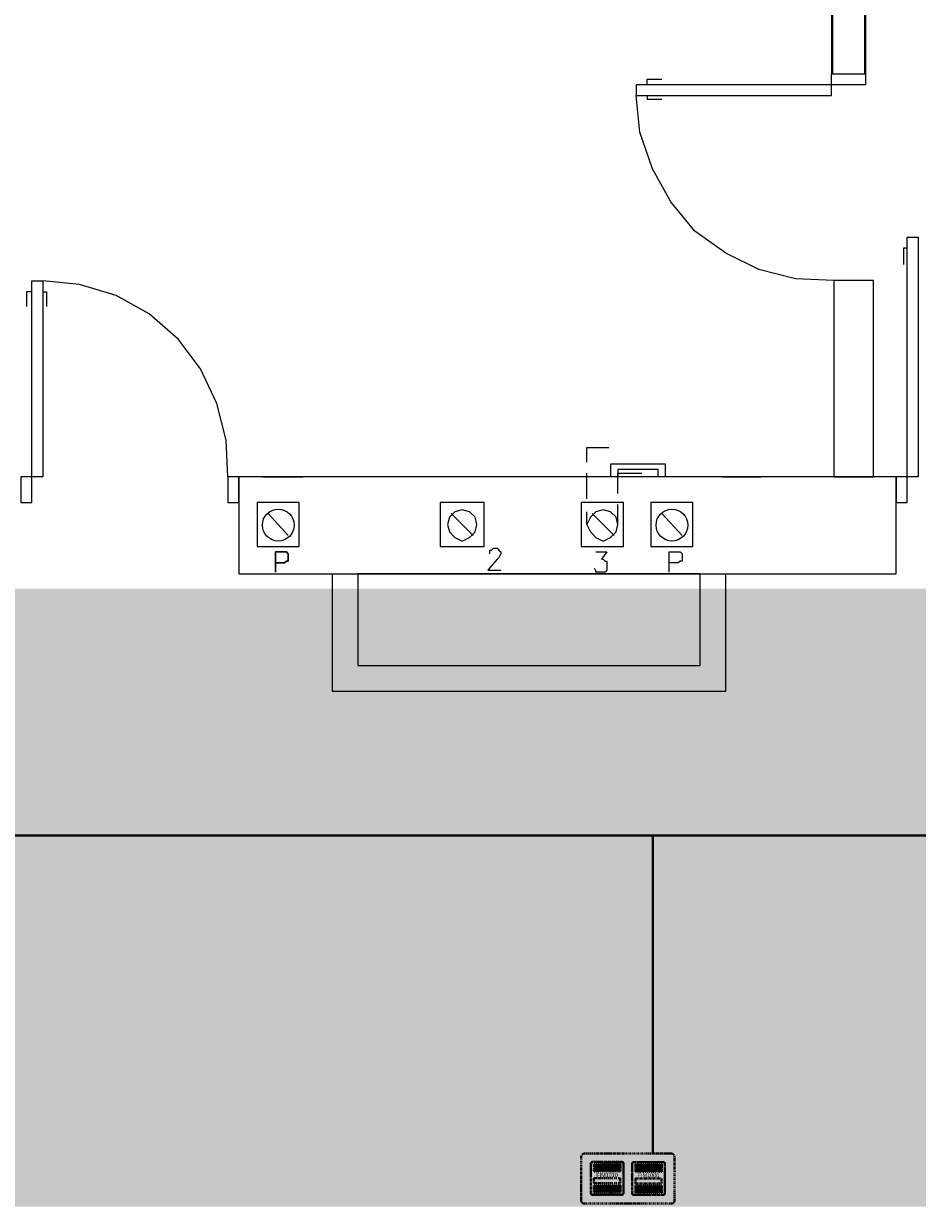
# Model space of a CAD drawing. Header units: millimetres. Extents: x 1 to 17496, y 1 to 30809.
# Tile 176 of 256: x 8362 to 8773, y 28782 to 29327. Entities that reach past the tile are written whole.
import ezdxf
from ezdxf.enums import TextEntityAlignment as Align

# ---------------------------------------------------------------- set-up
doc = ezdxf.new("R2010")
doc.units = ezdxf.units.MM
doc.linetypes.add('BORDER', pattern=[1.75, 0.5, -0.25, 0.5, -0.25, 0, -0.25])
doc.linetypes.add('CENTER', pattern=[2, 1.25, -0.25, 0.25, -0.25])
for name, color, linetype, lineweight in [('0_Przyz_FIM1000', 1, 'CENTER', 40), ('0_Przyz_FIM1100', 1, 'BORDER', 40), ('0_Przyz_instalacja do central', 1, 'Continuous', 40), ('0_Przyz_Ramka x4', 1, 'BORDER', 40), ('N_SSP_ewakuacja', 4, 'CENTER', 40)]:
    doc.layers.add(name, color=color, linetype=linetype, lineweight=lineweight)
for name, color, linetype in [('2DE_TXTMARK', 41, 'Continuous'), ('2DE_TXTNUM', 11, 'Continuous'), ('PDF _Geometria', 7, 'Continuous')]:
    doc.layers.add(name, color=color, linetype=linetype)
doc.styles.add('CP_ATTR', font='ARIAL.TTF')
doc.styles.add('CP_ELATT', font='ARIAL.TTF')

# ---------------------------------------------------------------- blocks, each defined once
blk = doc.blocks.new('2de_abb_sig_046_18mvjo')
blk.add_lwpolyline([(0, 40), (0, 0, 0.414214), (1.5, -1.5), (21.5, -1.5, 0.414214), (23, 0), (23, 40, 0.414214), (21.5, 41.5), (1.5, 41.5, 0.414214)], format="xyb", close=True)
at = {"flags": 128}
for points in [[(4, 22.6), (4, 36.4)], [(4.6, 37), (18.4, 37)], [(19, 36.4), (19, 22.6)], [(18.4, 22), (4.6, 22)], [(4, 3.6), (4, 17.4)], [(4.6, 18), (18.4, 18)], [(19, 17.4), (19, 3.6)], [(18.4, 3), (4.6, 3)]]:
    blk.add_lwpolyline(points, dxfattribs=at)
for centre, start, end in [((4.6, 36.4), 90, 180), ((18.4, 36.4), 0, 90), ((4.6, 22.6), 180, 270), ((18.4, 22.6), 270, 0), ((4.6, 17.4), 90, 180), ((18.4, 17.4), 0, 90), ((4.6, 3.6), 180, 270), ((18.4, 3.6), 270, 0)]:
    blk.add_arc(centre, 0.6, start, end)
at = {"linetype": 'Continuous', "style": 'CP_ATTR', "flags": 9}
for tag in ['NAME', 'ARTICLE', 'MARK2', 'OTHER1', 'PRODUCT-TYPE', 'ORDER-NO', 'PRODUCER', 'VOLTAGE', 'CURRENT', 'POWER', 'CHARACTER', 'IP', 'OTHER', 'LINK', 'WEIGHT', 'NUMBER', 'GROUP', 'FUNCTION', 'EL-STATUS']:
    blk.add_attdef(tag, text='', height=0.00005, dxfattribs=at).set_placement((0, 0), align=Align.MIDDLE_LEFT)
at = {"layer": '2DE_TXTMARK', "linetype": 'ByBlock', "style": 'CP_ATTR', "width": 0.8, "flags": 8}
blk.add_attdef('MARK1', text='', height=1.8, dxfattribs=at).set_placement((11.5, 47), align=Align.CENTER)
at = {"layer": '2DE_TXTNUM', "style": 'CP_ELATT', "width": 0.8}
blk.add_attdef('TAG', text='', height=2.5, dxfattribs=at).set_placement((11.5, 43), align=Align.CENTER)
blk = doc.blocks.new('2de_abb_sig_007_fzx2ohn')
blk.add_hatch(color=10).paths.add_polyline_path([(1.5, -2.25), (13.5, -2.25), (13.5, 0), (1.5, 0)])
at = {"color": 10}
for p, q in [((1.5, 0), (13.5, 0)), ((1.5, 0), (1.5, -2.25)), ((13.5, 0), (13.5, -2.25)), ((1.5, -2.25), (13.5, -2.25))]:
    blk.add_line(p, q, dxfattribs=at)
at = {"flags": 128}
for points in [[(0, -6.9), (0, 6.9)], [(0.6, 7.5), (14.4, 7.5)], [(15, 6.9), (15, -6.9)], [(14.4, -7.5), (0.6, -7.5)]]:
    blk.add_lwpolyline(points, dxfattribs=at)
for points in [[(1.5, 3.38), (1.5, 6.38)], [(1.95, 6.38), (1.95, 3.38)], [(2.4, 3.38), (2.4, 6.38)], [(2.85, 6.38), (2.85, 3.38)], [(3.3, 3.38), (3.3, 6.38)], [(3.75, 6.38), (3.75, 3.38)], [(4.2, 3.38), (4.2, 6.38)], [(4.65, 6.38), (4.65, 3.38)], [(5.1, 3.38), (5.1, 6.38)], [(5.55, 6.38), (5.55, 3.38)], [(6, 3.38), (6, 6.38)], [(6.45, 6.38), (6.45, 3.38)], [(6.9, 3.38), (6.9, 6.38)], [(7.35, 6.38), (7.35, 3.38)], [(7.8, 3.38), (7.8, 6.38)], [(8.25, 6.38), (8.25, 3.38)], [(8.7, 3.38), (8.7, 6.38)], [(9.15, 6.38), (9.15, 3.38)], [(9.6, 3.38), (9.6, 6.38)], [(10.05, 6.38), (10.05, 3.38)], [(10.5, 3.38), (10.5, 6.38)], [(10.95, 6.38), (10.95, 3.38)], [(11.4, 3.38), (11.4, 6.38)], [(11.85, 6.38), (11.85, 3.38)], [(12.3, 3.38), (12.3, 6.38)], [(12.75, 6.38), (12.75, 3.38)], [(13.2, 3.38), (13.2, 6.38)], [(13.65, 6.38), (13.65, 3.38)], [(1.5, -6.38), (1.5, -3.38)], [(1.95, -3.38), (1.95, -6.38)], [(2.4, -6.38), (2.4, -3.38)], [(2.85, -3.38), (2.85, -6.38)], [(3.3, -6.38), (3.3, -3.38)], [(3.75, -3.38), (3.75, -6.38)], [(4.2, -6.38), (4.2, -3.38)], [(4.65, -3.38), (4.65, -6.38)], [(5.1, -6.38), (5.1, -3.38)], [(5.55, -3.38), (5.55, -6.38)], [(6, -6.38), (6, -3.38)], [(6.45, -3.38), (6.45, -6.38)], [(6.9, -6.38), (6.9, -3.38)], [(7.35, -3.38), (7.35, -6.38)], [(7.8, -6.38), (7.8, -3.38)], [(8.25, -3.38), (8.25, -6.38)], [(8.7, -6.38), (8.7, -3.38)], [(9.15, -3.38), (9.15, -6.38)], [(9.6, -6.38), (9.6, -3.38)], [(10.05, -3.38), (10.05, -6.38)], [(10.5, -6.38), (10.5, -3.38)], [(10.95, -3.38), (10.95, -6.38)], [(11.4, -6.38), (11.4, -3.38)], [(11.85, -3.38), (11.85, -6.38)], [(12.3, -6.38), (12.3, -3.38)], [(12.75, -3.38), (12.75, -6.38)], [(13.2, -6.38), (13.2, -3.38)], [(13.65, -3.38), (13.65, -6.38)]]:
    blk.add_lwpolyline(points)
for centre, radius, start, end in [((0.6, 6.9), 0.6, 90, 180), ((1.73, 6.38), 0.225, 0, 180), ((2.63, 6.38), 0.225, 0, 180), ((3.53, 6.38), 0.225, 0, 180), ((4.43, 6.38), 0.225, 0, 180), ((5.33, 6.38), 0.225, 0, 180), ((6.23, 6.38), 0.225, 0, 180), ((7.13, 6.38), 0.225, 0, 180), ((8.03, 6.38), 0.225, 0, 180), ((8.93, 6.38), 0.225, 0, 180), ((9.83, 6.38), 0.225, 0, 180), ((10.73, 6.38), 0.225, 0, 180), ((11.63, 6.38), 0.225, 0, 180), ((12.53, 6.38), 0.225, 0, 180), ((13.43, 6.38), 0.225, 0, 180), ((14.4, 6.9), 0.6, 0, 90), ((1.73, 3.38), 0.225, 180, 0), ((2.63, 3.38), 0.225, 180, 0), ((3.53, 3.38), 0.225, 180, 0), ((4.43, 3.38), 0.225, 180, 0), ((5.33, 3.38), 0.225, 180, 0), ((6.23, 3.38), 0.225, 180, 0), ((7.13, 3.38), 0.225, 180, 0), ((8.03, 3.38), 0.225, 180, 0), ((8.93, 3.38), 0.225, 180, 0), ((9.83, 3.38), 0.225, 180, 0), ((10.73, 3.38), 0.225, 180, 0), ((11.63, 3.38), 0.225, 180, 0), ((12.53, 3.38), 0.225, 180, 0), ((13.43, 3.38), 0.225, 180, 0), ((1.73, -3.38), 0.225, 0, 180), ((2.63, -3.38), 0.225, 0, 180), ((3.53, -3.38), 0.225, 0, 180), ((4.43, -3.38), 0.225, 0, 180), ((5.33, -3.38), 0.225, 0, 180), ((6.23, -3.38), 0.225, 0, 180), ((7.13, -3.38), 0.225, 0, 180), ((8.03, -3.38), 0.225, 0, 180), ((8.93, -3.38), 0.225, 0, 180), ((9.83, -3.38), 0.225, 0, 180), ((10.73, -3.38), 0.225, 0, 180), ((11.63, -3.38), 0.225, 0, 180), ((12.53, -3.38), 0.225, 0, 180), ((13.43, -3.38), 0.225, 0, 180), ((0.6, -6.9), 0.6, 180, 270), ((1.73, -6.38), 0.225, 180, 0), ((2.63, -6.38), 0.225, 180, 0), ((3.53, -6.38), 0.225, 180, 0), ((4.43, -6.38), 0.225, 180, 0), ((5.33, -6.38), 0.225, 180, 0), ((6.23, -6.38), 0.225, 180, 0), ((7.13, -6.38), 0.225, 180, 0), ((8.03, -6.38), 0.225, 180, 0), ((8.93, -6.38), 0.225, 180, 0), ((9.83, -6.38), 0.225, 180, 0), ((10.73, -6.38), 0.225, 180, 0), ((11.63, -6.38), 0.225, 180, 0), ((12.53, -6.38), 0.225, 180, 0), ((13.43, -6.38), 0.225, 180, 0), ((14.4, -6.9), 0.6, 270, 0)]:
    blk.add_arc(centre, radius, start, end)
at = {"linetype": 'Continuous', "style": 'CP_ATTR', "flags": 9}
for tag in ['EL-STATUS', 'FUNCTION', 'GROUP', 'NUMBER', 'WEIGHT', 'LINK', 'OTHER', 'IP', 'CHARACTER', 'POWER', 'CURRENT', 'VOLTAGE', 'PRODUCER', 'ORDER-NO', 'PRODUCT-TYPE', 'OTHER1', 'MARK2', 'ARTICLE', 'NAME']:
    blk.add_attdef(tag, text='', height=0.00005, dxfattribs=at).set_placement((0, -6.9), align=Align.MIDDLE_LEFT)
at = {"layer": '2DE_TXTMARK', "linetype": 'ByBlock', "style": 'CP_ATTR', "width": 0.8, "flags": 8}
blk.add_attdef('MARK1', text='', height=1.8, dxfattribs=at).set_placement((7.5, 1.5), align=Align.MIDDLE_CENTER)
at = {"layer": '2DE_TXTNUM', "style": 'CP_ELATT', "width": 0.8}
blk.add_attdef('TAG', text='', height=2.5, dxfattribs=at).set_placement((7.5, 9), align=Align.CENTER)
blk = doc.blocks.new('2de_abb_sig_005_fzxsvu1')
blk.add_hatch(color=50).paths.add_polyline_path([(1.5, -2.25), (13.5, -2.25), (13.5, 0), (1.5, 0)])
at = {"color": 50}
for p, q in [((1.5, 0), (13.5, 0)), ((1.5, 0), (1.5, -2.25)), ((13.5, 0), (13.5, -2.25)), ((1.5, -2.25), (13.5, -2.25))]:
    blk.add_line(p, q, dxfattribs=at)
at = {"flags": 128}
for points in [[(0, -6.9), (0, 6.9)], [(0.6, 7.5), (14.4, 7.5)], [(15, 6.9), (15, -6.9)], [(14.4, -7.5), (0.6, -7.5)]]:
    blk.add_lwpolyline(points, dxfattribs=at)
for points in [[(1.5, 3.38), (1.5, 6.38)], [(1.95, 6.38), (1.95, 3.38)], [(2.4, 3.38), (2.4, 6.38)], [(2.85, 6.38), (2.85, 3.38)], [(3.3, 3.38), (3.3, 6.38)], [(3.75, 6.38), (3.75, 3.38)], [(4.2, 3.38), (4.2, 6.38)], [(4.65, 6.38), (4.65, 3.38)], [(5.1, 3.38), (5.1, 6.38)], [(5.55, 6.38), (5.55, 3.38)], [(6, 3.38), (6, 6.38)], [(6.45, 6.38), (6.45, 3.38)], [(6.9, 3.38), (6.9, 6.38)], [(7.35, 6.38), (7.35, 3.38)], [(7.8, 3.38), (7.8, 6.38)], [(8.25, 6.38), (8.25, 3.38)], [(8.7, 3.38), (8.7, 6.38)], [(9.15, 6.38), (9.15, 3.38)], [(9.6, 3.38), (9.6, 6.38)], [(10.05, 6.38), (10.05, 3.38)], [(10.5, 3.38), (10.5, 6.38)], [(10.95, 6.38), (10.95, 3.38)], [(11.4, 3.38), (11.4, 6.38)], [(11.85, 6.38), (11.85, 3.38)], [(12.3, 3.38), (12.3, 6.38)], [(12.75, 6.38), (12.75, 3.38)], [(13.2, 3.38), (13.2, 6.38)], [(13.65, 6.38), (13.65, 3.38)], [(1.5, -6.38), (1.5, -3.38)], [(1.95, -3.38), (1.95, -6.38)], [(2.4, -6.38), (2.4, -3.38)], [(2.85, -3.38), (2.85, -6.38)], [(3.3, -6.38), (3.3, -3.38)], [(3.75, -3.38), (3.75, -6.38)], [(4.2, -6.38), (4.2, -3.38)], [(4.65, -3.38), (4.65, -6.38)], [(5.1, -6.38), (5.1, -3.38)], [(5.55, -3.38), (5.55, -6.38)], [(6, -6.38), (6, -3.38)], [(6.45, -3.38), (6.45, -6.38)], [(6.9, -6.38), (6.9, -3.38)], [(7.35, -3.38), (7.35, -6.38)], [(7.8, -6.38), (7.8, -3.38)], [(8.25, -3.38), (8.25, -6.38)], [(8.7, -6.38), (8.7, -3.38)], [(9.15, -3.38), (9.15, -6.38)], [(9.6, -6.38), (9.6, -3.38)], [(10.05, -3.38), (10.05, -6.38)], [(10.5, -6.38), (10.5, -3.38)], [(10.95, -3.38), (10.95, -6.38)], [(11.4, -6.38), (11.4, -3.38)], [(11.85, -3.38), (11.85, -6.38)], [(12.3, -6.38), (12.3, -3.38)], [(12.75, -3.38), (12.75, -6.38)], [(13.2, -6.38), (13.2, -3.38)], [(13.65, -3.38), (13.65, -6.38)]]:
    blk.add_lwpolyline(points)
for centre, radius, start, end in [((0.6, 6.9), 0.6, 90, 180), ((1.73, 6.38), 0.225, 0, 180), ((2.63, 6.38), 0.225, 0, 180), ((3.53, 6.38), 0.225, 0, 180), ((4.43, 6.38), 0.225, 0, 180), ((5.33, 6.38), 0.225, 0, 180), ((6.23, 6.38), 0.225, 0, 180), ((7.13, 6.38), 0.225, 0, 180), ((8.03, 6.38), 0.225, 0, 180), ((8.93, 6.38), 0.225, 0, 180), ((9.83, 6.38), 0.225, 0, 180), ((10.73, 6.38), 0.225, 0, 180), ((11.63, 6.38), 0.225, 0, 180), ((12.53, 6.38), 0.225, 0, 180), ((13.43, 6.38), 0.225, 0, 180), ((14.4, 6.9), 0.6, 0, 90), ((1.73, 3.38), 0.225, 180, 0), ((2.63, 3.38), 0.225, 180, 0), ((3.53, 3.38), 0.225, 180, 0), ((4.43, 3.38), 0.225, 180, 0), ((5.33, 3.38), 0.225, 180, 0), ((6.23, 3.38), 0.225, 180, 0), ((7.13, 3.38), 0.225, 180, 0), ((8.03, 3.38), 0.225, 180, 0), ((8.93, 3.38), 0.225, 180, 0), ((9.83, 3.38), 0.225, 180, 0), ((10.73, 3.38), 0.225, 180, 0), ((11.63, 3.38), 0.225, 180, 0), ((12.53, 3.38), 0.225, 180, 0), ((13.43, 3.38), 0.225, 180, 0), ((1.73, -3.38), 0.225, 0, 180), ((2.63, -3.38), 0.225, 0, 180), ((3.53, -3.38), 0.225, 0, 180), ((4.43, -3.38), 0.225, 0, 180), ((5.33, -3.38), 0.225, 0, 180), ((6.23, -3.38), 0.225, 0, 180), ((7.13, -3.38), 0.225, 0, 180), ((8.03, -3.38), 0.225, 0, 180), ((8.93, -3.38), 0.225, 0, 180), ((9.83, -3.38), 0.225, 0, 180), ((10.73, -3.38), 0.225, 0, 180), ((11.63, -3.38), 0.225, 0, 180), ((12.53, -3.38), 0.225, 0, 180), ((13.43, -3.38), 0.225, 0, 180), ((0.6, -6.9), 0.6, 180, 270), ((1.73, -6.38), 0.225, 180, 0), ((2.63, -6.38), 0.225, 180, 0), ((3.53, -6.38), 0.225, 180, 0), ((4.43, -6.38), 0.225, 180, 0), ((5.33, -6.38), 0.225, 180, 0), ((6.23, -6.38), 0.225, 180, 0), ((7.13, -6.38), 0.225, 180, 0), ((8.03, -6.38), 0.225, 180, 0), ((8.93, -6.38), 0.225, 180, 0), ((9.83, -6.38), 0.225, 180, 0), ((10.73, -6.38), 0.225, 180, 0), ((11.63, -6.38), 0.225, 180, 0), ((12.53, -6.38), 0.225, 180, 0), ((13.43, -6.38), 0.225, 180, 0), ((14.4, -6.9), 0.6, 270, 0)]:
    blk.add_arc(centre, radius, start, end)
at = {"linetype": 'Continuous', "style": 'CP_ATTR', "flags": 9}
for tag in ['EL-STATUS', 'FUNCTION', 'GROUP', 'NUMBER', 'WEIGHT', 'LINK', 'OTHER', 'IP', 'CHARACTER', 'POWER', 'CURRENT', 'VOLTAGE', 'PRODUCER', 'ORDER-NO', 'PRODUCT-TYPE', 'OTHER1', 'MARK2', 'ARTICLE', 'NAME']:
    blk.add_attdef(tag, text='', height=0.00005, dxfattribs=at).set_placement((0, -6.9), align=Align.MIDDLE_LEFT)
at = {"layer": '2DE_TXTMARK', "linetype": 'ByBlock', "style": 'CP_ATTR', "width": 0.8, "flags": 8}
blk.add_attdef('MARK1', text='', height=1.8, dxfattribs=at).set_placement((7.5, 1.5), align=Align.MIDDLE_CENTER)
at = {"layer": '2DE_TXTNUM', "style": 'CP_ELATT', "width": 0.8}
blk.add_attdef('TAG', text='', height=2.5, dxfattribs=at).set_placement((7.5, 9), align=Align.CENTER)

msp = doc.modelspace()

# ---------------------------------------------------------------- hatches: boundary and pattern name
at = {"layer": 'N_SSP_ewakuacja', "lineweight": 60, "transparency": 33554457}
h = msp.add_hatch(color=51, dxfattribs=at)
h.dxf.hatch_style = 1
h.paths.add_polyline_path([(5810.72, 28917.92), (5811.53, 28904.17), (5811.53, 28697.72), (6290.98, 28697.72), (6290.98, 28783.07), (13369.05, 28783.07), (13369.05, 28661.44), (13586.71, 28661.44), (13586.71, 29190.64), (13377.59, 29190.64), (13377.59, 29009.27), (12105.8, 29009.27), (12105.8, 29067.3), (6329.51, 29067.3), (6329.51, 28917.92)])

# ---------------------------------------------------------------- linework, layer by layer
at = {"layer": '0_Przyz_instalacja do central', "linetype": 'ByBlock'}
for points in [[(7904.64, 29122.36), (7904.64, 29122.36), (7904.64, 28953.78), (8827.32, 28953.78)], [(8651.56, 28807.33), (8651.56, 28953.78)]]:
    msp.add_lwpolyline(points, dxfattribs=at)
at = {"layer": 'PDF _Geometria', "lineweight": 40}
for points in [[(8734.02, 29784.04), (8734.02, 29393.25), (8588.31, 29393.25), (8588.31, 29432.84), (8536.94, 29432.84), (8536.94, 29341.04), (8588.31, 29341.04), (8588.31, 29393.25), (8588.31, 29383.15), (8734.02, 29383.15), (8734.02, 29304.05)], [(8749.18, 29784.04), (8749.18, 29304.18)]]:
    msp.add_lwpolyline(points, dxfattribs=at)
at = {"layer": 'PDF _Geometria', "lineweight": 18}
for points in [[(8643.86, 29294.04), (8733.76, 29294.04), (8733.76, 29304.15), (8749.31, 29304.15), (8749.31, 29299.09), (8643.86, 29299.09)], [(8773.6, 29229.02), (8773.6, 29118.69), (8763.5, 29118.69), (8763.5, 29106.9), (8768.55, 29106.9), (8768.55, 29229.02)], [(8371.02, 29208.81), (8371.02, 29118.69), (8360.91, 29118.69), (8360.91, 29106.9), (8365.97, 29106.9), (8365.97, 29208.81)], [(8753.07, 29118.67), (8753.07, 29208.98), (8734.82, 29208.98), (8734.82, 29118.67)], [(8461.14, 29106.9), (8461.14, 29118.69), (8456.09, 29118.69), (8456.09, 29106.9)], [(8488.93, 29086.68), (8488.93, 29106.9), (8469.56, 29106.9), (8469.56, 29086.68)], [(8488.93, 29086.68), (8488.93, 29106.9), (8469.56, 29106.9), (8469.56, 29086.68)], [(8574, 29086.68), (8574, 29106.9), (8553.78, 29106.9), (8553.78, 29086.68)], [(8638.01, 29086.68), (8638.01, 29106.9), (8618.64, 29106.9), (8618.64, 29086.68)], [(8670.01, 29086.68), (8670.01, 29106.9), (8650.64, 29106.9), (8650.64, 29086.68)], [(8483.88, 29091.74), (8474.61, 29101.84)], [(8563.89, 29089.21), (8567.26, 29090.89), (8569.79, 29093.42), (8570.63, 29096.79), (8569.79, 29100.16), (8567.26, 29102.69), (8563.89, 29103.53), (8560.52, 29102.69), (8557.99, 29100.16), (8557.15, 29096.79), (8557.99, 29093.42), (8560.52, 29090.89)], [(8628.74, 29089.21), (8632.11, 29090.89), (8634.64, 29093.42), (8635.48, 29096.79), (8634.64, 29100.16), (8632.11, 29102.69), (8628.74, 29103.53), (8625.37, 29102.69), (8622.85, 29100.16), (8621.16, 29096.79), (8622.85, 29093.42), (8625.37, 29090.89)], [(8477.98, 29079.1), (8482.19, 29079.1), (8483.04, 29079.95), (8483.88, 29079.95), (8483.88, 29083.31), (8483.04, 29084.16), (8477.98, 29084.16), (8477.98, 29074.89), (8477.98, 29084.16), (8483.04, 29084.16), (8483.88, 29083.31), (8483.88, 29079.95), (8483.04, 29079.95), (8482.19, 29079.1)], [(8673.38, 29031.94), (8673.38, 29074.05), (8515.88, 29074.05), (8515.88, 29031.94)]]:
    msp.add_lwpolyline(points, close=True, dxfattribs=at)
for points in [[(8648.92, 29299.09), (8648.92, 29301.62), (8655.65, 29301.62)], [(8734.82, 29208.98), (8717.14, 29209.82), (8700.29, 29214.03), (8685.13, 29221.61), (8670.81, 29231.72), (8659.87, 29245.19), (8651.44, 29260.35), (8645.55, 29277.2), (8643.86, 29294.04)], [(8648.92, 29294.04), (8648.92, 29292.36), (8655.65, 29292.36)], [(8768.55, 29223.97), (8766.87, 29223.97), (8766.87, 29216.39)], [(8365.97, 29203.75), (8363.44, 29203.75), (8363.44, 29197.01)], [(8456.09, 29118.69), (8455.24, 29135.53), (8451.03, 29152.38), (8443.45, 29168.38), (8433.35, 29181.85), (8419.87, 29193.65), (8404.71, 29202.07), (8387.87, 29207.12), (8371.02, 29208.81)], [(8371.02, 29203.75), (8372.71, 29203.75), (8372.71, 29197.01)], [(8621.16, 29125.43), (8621.16, 29132.16), (8631.27, 29132.16)], [(8657.38, 29118.69), (8657.38, 29124.58), (8632.11, 29124.58), (8632.11, 29118.69)], [(8654.01, 29118.69), (8654.01, 29122.06), (8635.48, 29122.06), (8635.48, 29118.69)], [(8472.09, 29118.69), (8490.62, 29118.69)], [(8621.16, 29108.58), (8621.16, 29120.37)], [(8635.48, 29111.11), (8635.48, 29120.37), (8646.43, 29120.37)], [(8683.49, 29118.69), (8701.17, 29118.69)], [(8635.48, 29096.79), (8635.48, 29106.05)], [(8558.84, 29101.84), (8568.94, 29091.74)], [(8621.16, 29096.79), (8621.16, 29102.69)], [(8623.69, 29101.84), (8633.8, 29091.74)], [(8655.69, 29101.84), (8664.96, 29091.74)], [(8576.52, 29083.31), (8576.52, 29085), (8577.37, 29085), (8578.21, 29085.84), (8579.89, 29085.84), (8580.73, 29085), (8581.58, 29084.16), (8581.58, 29083.31), (8580.73, 29081.63), (8579.89, 29080.79), (8575.68, 29075.73), (8581.58, 29075.73)], [(8625.37, 29084.16), (8630.43, 29084.16), (8627.9, 29080.79), (8628.74, 29080.79), (8629.58, 29079.95), (8630.43, 29079.95), (8630.43, 29075.73), (8629.58, 29074.89), (8625.37, 29074.89), (8625.37, 29075.73), (8624.53, 29076.58)], [(8659.06, 29074.89), (8659.06, 29084.16), (8664.12, 29084.16), (8664.96, 29083.31), (8664.96, 29079.95), (8664.12, 29079.95), (8663.27, 29079.1), (8659.06, 29079.1)], [(8504.09, 29074.05), (8504.09, 29020.15), (8685.17, 29020.15), (8685.17, 29074.05)]]:
    msp.add_lwpolyline(points, dxfattribs=at)
at = {"layer": 'PDF _Geometria', "lineweight": 25}
msp.add_lwpolyline([(8763.5, 29074.05), (8763.5, 29118.69), (8461.14, 29118.69), (8461.14, 29074.05)], close=True, dxfattribs=at)
at = {"layer": 'PDF _Geometria', "lineweight": 18}
for centre in [(8479.25, 29096.5), (8479.25, 29096.5), (8660.33, 29096.5)]:
    msp.add_circle(centre, 7.3, dxfattribs=at)

# ---------------------------------------------------------------- block references
at = {"layer": '0_Przyz_FIM1000', "lineweight": -3}
msp.add_blockref('2de_abb_sig_007_fzx2ohn', (8642.05, 28795.98), dxfattribs=at).add_auto_attribs({'MARK1': 'FIM1000'})
at = {"layer": '0_Przyz_FIM1100', "lineweight": -3}
msp.add_blockref('2de_abb_sig_005_fzxsvu1', (8622.98, 28796.12), dxfattribs=at).add_auto_attribs({'MARK1': 'FIM1010'})
at = {"layer": '0_Przyz_Ramka x4', "linetype": 'Continuous', "lineweight": 0, "rotation": 270}
msp.add_blockref('2de_abb_sig_046_18mvjo', (8620.07, 28807.48), dxfattribs=at)

doc.saveas('drawing.dxf')
